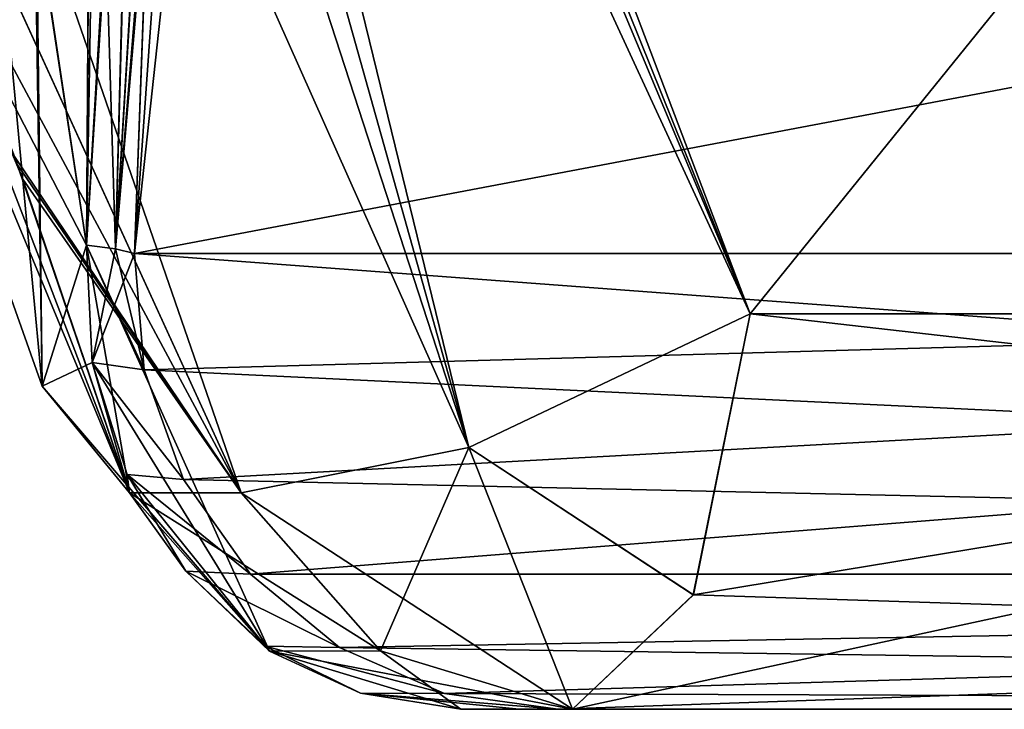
# Model space of a CAD drawing. Header units: inches. Extents: x -9.1 to 9.1, y -3.8 to 4.3.
# Tile 3 of 233: x -8.8975 to -8.8293, y -2.112 to -2.0642. Entities that reach past the tile are written whole.
import ezdxf

# ---------------------------------------------------------------- set-up
doc = ezdxf.new("R2010")
doc.units = ezdxf.units.IN
doc.header["$LTSCALE"] = 65.185185
doc.header["$MEASUREMENT"] = 0
for name, color, linetype in [('13805', 7, 'CONTINUOUS'), ('13887', 7, 'CONTINUOUS'), ('13888', 7, 'CONTINUOUS'), ('13889', 7, 'CONTINUOUS'), ('13890', 7, 'CONTINUOUS'), ('14016', 7, 'CONTINUOUS'), ('14017', 7, 'CONTINUOUS'), ('14021', 7, 'CONTINUOUS'), ('14022', 7, 'CONTINUOUS'), ('14183', 7, 'CONTINUOUS'), ('14184', 7, 'CONTINUOUS'), ('14310', 7, 'CONTINUOUS'), ('14311', 7, 'CONTINUOUS'), ('14312', 7, 'CONTINUOUS'), ('14389', 7, 'CONTINUOUS'), ('14390', 7, 'CONTINUOUS'), ('14391', 7, 'CONTINUOUS'), ('14679', 7, 'CONTINUOUS'), ('14680', 7, 'CONTINUOUS'), ('14691', 7, 'CONTINUOUS'), ('14692', 7, 'CONTINUOUS'), ('14694', 7, 'CONTINUOUS'), ('14755', 7, 'CONTINUOUS'), ('14761', 7, 'CONTINUOUS'), ('14783', 7, 'CONTINUOUS'), ('14789', 7, 'CONTINUOUS'), ('14856', 7, 'CONTINUOUS'), ('14858', 7, 'CONTINUOUS'), ('14860', 7, 'CONTINUOUS'), ('14862', 7, 'CONTINUOUS'), ('14887', 7, 'CONTINUOUS'), ('14888', 7, 'CONTINUOUS'), ('14889', 7, 'CONTINUOUS'), ('14890', 7, 'CONTINUOUS'), ('14891', 7, 'CONTINUOUS'), ('14892', 7, 'CONTINUOUS'), ('14893', 7, 'CONTINUOUS'), ('14894', 7, 'CONTINUOUS'), ('14895', 7, 'CONTINUOUS'), ('14896', 7, 'CONTINUOUS'), ('14897', 7, 'CONTINUOUS'), ('14898', 7, 'CONTINUOUS'), ('14899', 7, 'CONTINUOUS'), ('14900', 7, 'CONTINUOUS'), ('14901', 7, 'CONTINUOUS')]:
    doc.layers.add(name, color=color, linetype=linetype)

msp = doc.modelspace()

# ---------------------------------------------------------------- linework, layer by layer
at = {"layer": '13805', "linetype": 'Continuous'}
for points in [[(-8.866952, -2.112, -2.256126), (-8.862903, -2.112, -2.264627), (-8.85922, -2.112, -2.241625), (-8.866952, -2.112, -2.256126)], [(-8.866952, -2.112, -1.743874), (-8.859219, -2.112, -1.758375), (-8.862903, -2.112, -1.735373), (-8.866952, -2.112, -1.743874)], [(-8.866952, -2.112, 1.743874), (-8.862903, -2.112, 1.735373), (-8.85922, -2.112, 1.758375), (-8.866952, -2.112, 1.743874)], [(-8.866952, -2.112, 2.256126), (-8.859219, -2.112, 2.241625), (-8.862903, -2.112, 2.264627), (-8.866952, -2.112, 2.256126)], [(-8.862903, -2.112, -2.264627), (-8.860232, -2.112, -2.273654), (-8.85922, -2.112, -2.241625), (-8.862903, -2.112, -2.264627)], [(-8.862903, -2.112, -1.735373), (-8.859219, -2.112, -1.758375), (-8.860232, -2.112, -1.726346), (-8.862903, -2.112, -1.735373)], [(-8.862903, -2.112, 1.735373), (-8.860232, -2.112, 1.726346), (-8.85922, -2.112, 1.758375), (-8.862903, -2.112, 1.735373)], [(-8.862903, -2.112, 2.264627), (-8.859219, -2.112, 2.241625), (-8.860232, -2.112, 2.273654), (-8.862903, -2.112, 2.264627)], [(-8.860232, -2.112, -2.273654), (-8.571224, -2.112, -3.633331), (-8.85922, -2.112, -2.241625), (-8.860232, -2.112, -2.273654)], [(-8.859219, -2.112, -1.758375), (-8.606825, -2.112, -1.776855), (-8.860232, -2.112, -1.726346), (-8.859219, -2.112, -1.758375)], [(-8.860232, -2.112, -1.726346), (-8.606825, -2.112, -1.776855), (-8.571224, -2.112, -0.366669), (-8.860232, -2.112, -1.726346)], [(-8.860232, -2.112, 1.726346), (-8.571224, -2.112, 0.366669), (-8.85922, -2.112, 1.758375), (-8.860232, -2.112, 1.726346)], [(-8.859219, -2.112, 2.241625), (-8.606825, -2.112, 2.223145), (-8.860232, -2.112, 2.273654), (-8.859219, -2.112, 2.241625)], [(-8.860232, -2.112, 2.273654), (-8.606825, -2.112, 2.223145), (-8.571224, -2.112, 3.633331), (-8.860232, -2.112, 2.273654)], [(-8.85922, -2.112, -2.241625), (-8.571224, -2.112, -3.633331), (-8.606825, -2.112, -2.223145), (-8.85922, -2.112, -2.241625)], [(-8.85922, -2.112, 1.758375), (-8.571224, -2.112, 0.366669), (-8.606825, -2.112, 1.776855), (-8.85922, -2.112, 1.758375)]]:
    msp.add_3dface(points, dxfattribs=at)
at = {"layer": '13887', "linetype": 'Continuous'}
for points in [[(-8.888448, -2.050677, 2.277503), (-8.889536, -2.08043, 2.279883), (-8.885575, -2.024368, 2.284385), (-8.888448, -2.050677, 2.277503)], [(-8.885575, -2.024368, 2.284385), (-8.889536, -2.08043, 2.279883), (-8.883532, -2.025146, 2.294194), (-8.885575, -2.024368, 2.284385)], [(-8.889536, -2.08043, 2.279883), (-8.600528, -2.08043, 3.639559), (-8.883532, -2.025146, 2.294194), (-8.889536, -2.08043, 2.279883)], [(-8.883532, -2.025146, 2.294194), (-8.600528, -2.08043, 3.639559), (-8.59763, -2.025146, 3.639255), (-8.883532, -2.025146, 2.294194)]]:
    msp.add_3dface(points, dxfattribs=at)
at = {"layer": '13888', "linetype": 'Continuous'}
for points in [[(-8.888507, -2.052287, -1.722369), (-8.600528, -2.08043, -0.360441), (-8.887514, -2.025146, -1.72454), (-8.888507, -2.052287, -1.722369)], [(-8.887514, -2.025146, -1.72454), (-8.600528, -2.08043, -0.360441), (-8.59763, -2.025146, -0.360745), (-8.887514, -2.025146, -1.72454)], [(-8.889536, -2.08043, -1.720117), (-8.600528, -2.08043, -0.360441), (-8.888507, -2.052287, -1.722369), (-8.889536, -2.08043, -1.720117)]]:
    msp.add_3dface(points, dxfattribs=at)
at = {"layer": '13889', "linetype": 'Continuous'}
for points in [[(-8.600528, -2.08043, 0.360441), (-8.889536, -2.08043, 1.720117), (-8.59763, -2.025146, 0.360745), (-8.600528, -2.08043, 0.360441)], [(-8.59763, -2.025146, 0.360745), (-8.889536, -2.08043, 1.720117), (-8.888507, -2.052296, 1.722368), (-8.59763, -2.025146, 0.360745)]]:
    msp.add_3dface(points, dxfattribs=at)
at = {"layer": '13890', "linetype": 'Continuous'}
for points in [[(-8.600528, -2.08043, -3.639559), (-8.889536, -2.08043, -2.279883), (-8.59763, -2.025146, -3.639255), (-8.600528, -2.08043, -3.639559)], [(-8.59763, -2.025146, -3.639255), (-8.889536, -2.08043, -2.279883), (-8.888543, -2.053271, -2.27771), (-8.59763, -2.025146, -3.639255)]]:
    msp.add_3dface(points, dxfattribs=at)
at = {"layer": '14016', "linetype": 'Continuous'}
for points in [[(-8.889536, -2.08043, -2.279883), (-8.600528, -2.08043, -3.639559), (-8.592509, -2.102651, -3.637855), (-8.889536, -2.08043, -2.279883)], [(-8.889536, -2.08043, -2.279883), (-8.592509, -2.102651, -3.637855), (-8.888881, -2.088493, -2.279744), (-8.889536, -2.08043, -2.279883)], [(-8.592509, -2.102651, -3.637855), (-8.886141, -2.096084, -2.279161), (-8.888881, -2.088493, -2.279744), (-8.592509, -2.102651, -3.637855)], [(-8.592509, -2.102651, -3.637855), (-8.881517, -2.102651, -2.278179), (-8.886141, -2.096084, -2.279161), (-8.592509, -2.102651, -3.637855)], [(-8.592509, -2.102651, -3.637855), (-8.875345, -2.107715, -2.276867), (-8.881517, -2.102651, -2.278179), (-8.592509, -2.102651, -3.637855)], [(-8.592509, -2.102651, -3.637855), (-8.571224, -2.112, -3.633331), (-8.875345, -2.107715, -2.276867), (-8.592509, -2.102651, -3.637855)], [(-8.571224, -2.112, -3.633331), (-8.868074, -2.110909, -2.275321), (-8.875345, -2.107715, -2.276867), (-8.571224, -2.112, -3.633331)], [(-8.571224, -2.112, -3.633331), (-8.860232, -2.112, -2.273654), (-8.868074, -2.110909, -2.275321), (-8.571224, -2.112, -3.633331)]]:
    msp.add_3dface(points, dxfattribs=at)
at = {"layer": '14017', "linetype": 'Continuous'}
for points in [[(-8.600528, -2.08043, -0.360441), (-8.889536, -2.08043, -1.720117), (-8.888881, -2.088493, -1.720256), (-8.600528, -2.08043, -0.360441)], [(-8.886142, -2.096084, -1.720838), (-8.600528, -2.08043, -0.360441), (-8.888881, -2.088493, -1.720256), (-8.886142, -2.096084, -1.720838)], [(-8.881518, -2.10265, -1.721821), (-8.600528, -2.08043, -0.360441), (-8.886142, -2.096084, -1.720838), (-8.881518, -2.10265, -1.721821)], [(-8.592509, -2.102651, -0.362145), (-8.600528, -2.08043, -0.360441), (-8.881518, -2.10265, -1.721821), (-8.592509, -2.102651, -0.362145)], [(-8.875346, -2.107715, -1.723133), (-8.592509, -2.102651, -0.362145), (-8.881518, -2.10265, -1.721821), (-8.875346, -2.107715, -1.723133)], [(-8.868074, -2.110909, -1.724679), (-8.592509, -2.102651, -0.362145), (-8.875346, -2.107715, -1.723133), (-8.868074, -2.110909, -1.724679)], [(-8.860232, -2.112, -1.726346), (-8.592509, -2.102651, -0.362145), (-8.868074, -2.110909, -1.724679), (-8.860232, -2.112, -1.726346)], [(-8.860232, -2.112, -1.726346), (-8.571224, -2.112, -0.366669), (-8.592509, -2.102651, -0.362145), (-8.860232, -2.112, -1.726346)]]:
    msp.add_3dface(points, dxfattribs=at)
at = {"layer": '14021', "linetype": 'Continuous'}
for points in [[(-8.889536, -2.08043, 1.720117), (-8.600528, -2.08043, 0.360441), (-8.592509, -2.102651, 0.362145), (-8.889536, -2.08043, 1.720117)], [(-8.888881, -2.088493, 1.720256), (-8.889536, -2.08043, 1.720117), (-8.592509, -2.102651, 0.362145), (-8.888881, -2.088493, 1.720256)], [(-8.886141, -2.096084, 1.720839), (-8.888881, -2.088493, 1.720256), (-8.592509, -2.102651, 0.362145), (-8.886141, -2.096084, 1.720839)], [(-8.881517, -2.102651, 1.721821), (-8.886141, -2.096084, 1.720839), (-8.592509, -2.102651, 0.362145), (-8.881517, -2.102651, 1.721821)], [(-8.875345, -2.107715, 1.723133), (-8.881517, -2.102651, 1.721821), (-8.592509, -2.102651, 0.362145), (-8.875345, -2.107715, 1.723133)], [(-8.571224, -2.112, 0.366669), (-8.875345, -2.107715, 1.723133), (-8.592509, -2.102651, 0.362145), (-8.571224, -2.112, 0.366669)], [(-8.571224, -2.112, 0.366669), (-8.868074, -2.110909, 1.724679), (-8.875345, -2.107715, 1.723133), (-8.571224, -2.112, 0.366669)], [(-8.571224, -2.112, 0.366669), (-8.860232, -2.112, 1.726346), (-8.868074, -2.110909, 1.724679), (-8.571224, -2.112, 0.366669)]]:
    msp.add_3dface(points, dxfattribs=at)
at = {"layer": '14022', "linetype": 'Continuous'}
for points in [[(-8.600528, -2.08043, 3.639559), (-8.889536, -2.08043, 2.279883), (-8.888881, -2.088493, 2.279744), (-8.600528, -2.08043, 3.639559)], [(-8.886142, -2.096084, 2.279162), (-8.600528, -2.08043, 3.639559), (-8.888881, -2.088493, 2.279744), (-8.886142, -2.096084, 2.279162)], [(-8.881518, -2.10265, 2.278179), (-8.600528, -2.08043, 3.639559), (-8.886142, -2.096084, 2.279162), (-8.881518, -2.10265, 2.278179)], [(-8.592509, -2.102651, 3.637855), (-8.600528, -2.08043, 3.639559), (-8.881518, -2.10265, 2.278179), (-8.592509, -2.102651, 3.637855)], [(-8.875346, -2.107715, 2.276867), (-8.592509, -2.102651, 3.637855), (-8.881518, -2.10265, 2.278179), (-8.875346, -2.107715, 2.276867)], [(-8.868074, -2.110909, 2.275321), (-8.592509, -2.102651, 3.637855), (-8.875346, -2.107715, 2.276867), (-8.868074, -2.110909, 2.275321)], [(-8.860232, -2.112, 2.273654), (-8.592509, -2.102651, 3.637855), (-8.868074, -2.110909, 2.275321), (-8.860232, -2.112, 2.273654)], [(-8.860232, -2.112, 2.273654), (-8.571224, -2.112, 3.633331), (-8.592509, -2.102651, 3.637855), (-8.860232, -2.112, 2.273654)]]:
    msp.add_3dface(points, dxfattribs=at)
at = {"layer": '14183', "linetype": 'Continuous'}
for points in [[(-8.716747, -1.923693, -2.218684), (-8.908012, -1.923692, -2.154793), (-8.732535, -2.084615, -2.234628), (-8.716747, -1.923693, -2.218684)], [(-8.732535, -2.084615, -2.234628), (-8.908012, -1.923692, -2.154793), (-8.881953, -1.997517, -2.185516), (-8.732535, -2.084615, -2.234628)], [(-8.881991, -1.997414, -1.814522), (-8.716747, -1.923693, -1.781316), (-8.846909, -2.084615, -1.785608), (-8.881991, -1.997414, -1.814522)], [(-8.846909, -2.084615, -1.785608), (-8.716747, -1.923693, -1.781316), (-8.732535, -2.084615, -1.765372), (-8.846909, -2.084615, -1.785608)], [(-8.846909, -2.084615, -2.214392), (-8.732535, -2.084615, -2.234628), (-8.881953, -1.997517, -2.185516), (-8.846909, -2.084615, -2.214392)]]:
    msp.add_3dface(points, dxfattribs=at)
at = {"layer": '14184', "linetype": 'Continuous'}
for points in [[(-8.716747, -1.923693, 1.781316), (-8.908012, -1.923692, 1.845207), (-8.732535, -2.084615, 1.765372), (-8.716747, -1.923693, 1.781316)], [(-8.732535, -2.084615, 1.765372), (-8.908012, -1.923692, 1.845207), (-8.881953, -1.997517, 1.814484), (-8.732535, -2.084615, 1.765372)], [(-8.881991, -1.997414, 2.185478), (-8.716747, -1.923693, 2.218684), (-8.846909, -2.084615, 2.214392), (-8.881991, -1.997414, 2.185478)], [(-8.846909, -2.084615, 2.214392), (-8.716747, -1.923693, 2.218684), (-8.732535, -2.084615, 2.234628), (-8.846909, -2.084615, 2.214392)], [(-8.846909, -2.084615, 1.785608), (-8.732535, -2.084615, 1.765372), (-8.881953, -1.997517, 1.814484), (-8.846909, -2.084615, 1.785608)]]:
    msp.add_3dface(points, dxfattribs=at)
at = {"layer": '14310', "linetype": 'Continuous'}
for points in [[(-8.89086, -2.08012, -2.275345), (-8.892875, -2.079856, -2.271073), (-8.889432, -2.025545, -2.2696), (-8.89086, -2.08012, -2.275345)], [(-8.889432, -2.025545, -2.2696), (-8.892875, -2.079856, -2.271073), (-8.892493, -2.025859, -2.26428), (-8.889432, -2.025545, -2.2696)], [(-8.887514, -2.025146, -2.27546), (-8.888543, -2.053271, -2.27771), (-8.89086, -2.08012, -2.275345), (-8.887514, -2.025146, -2.27546)], [(-8.887514, -2.025146, -2.27546), (-8.89086, -2.08012, -2.275345), (-8.889432, -2.025545, -2.2696), (-8.887514, -2.025146, -2.27546)], [(-8.892493, -2.025859, -2.26428), (-8.892875, -2.079856, -2.271073), (-8.896332, -2.056853, -2.263494), (-8.892493, -2.025859, -2.26428)], [(-8.888543, -2.053271, -2.27771), (-8.889536, -2.08043, -2.279883), (-8.89086, -2.08012, -2.275345), (-8.888543, -2.053271, -2.27771)]]:
    msp.add_3dface(points, dxfattribs=at)
at = {"layer": '14311', "linetype": 'Continuous'}
for points in [[(-8.89086, -2.08012, -1.724655), (-8.887514, -2.025146, -1.72454), (-8.892512, -2.02586, -1.735747), (-8.89086, -2.08012, -1.724655)], [(-8.887514, -2.025146, -1.72454), (-8.89086, -2.08012, -1.724655), (-8.888507, -2.052287, -1.722369), (-8.887514, -2.025146, -1.72454)], [(-8.896163, -2.05786, -1.736207), (-8.892875, -2.079856, -1.728927), (-8.892512, -2.02586, -1.735747), (-8.896163, -2.05786, -1.736207)], [(-8.892875, -2.079856, -1.728927), (-8.89086, -2.08012, -1.724655), (-8.892512, -2.02586, -1.735747), (-8.892875, -2.079856, -1.728927)], [(-8.889536, -2.08043, -1.720117), (-8.888507, -2.052287, -1.722369), (-8.89086, -2.08012, -1.724655), (-8.889536, -2.08043, -1.720117)]]:
    msp.add_3dface(points, dxfattribs=at)
at = {"layer": '14312', "linetype": 'Continuous'}
for points in [[(-8.896162, -2.05786, 2.263794), (-8.892875, -2.079856, 2.271073), (-8.891685, -2.010278, 2.263371), (-8.896162, -2.05786, 2.263794)], [(-8.891685, -2.010278, 2.263371), (-8.892875, -2.079856, 2.271073), (-8.889092, -2.016558, 2.268907), (-8.891685, -2.010278, 2.263371)], [(-8.892875, -2.079856, 2.271073), (-8.89086, -2.08012, 2.275345), (-8.889092, -2.016558, 2.268907), (-8.892875, -2.079856, 2.271073)], [(-8.89086, -2.08012, 2.275345), (-8.887401, -2.022047, 2.275212), (-8.889092, -2.016558, 2.268907), (-8.89086, -2.08012, 2.275345)], [(-8.887401, -2.022047, 2.275212), (-8.89086, -2.08012, 2.275345), (-8.888448, -2.050677, 2.277503), (-8.887401, -2.022047, 2.275212)], [(-8.889536, -2.08043, 2.279883), (-8.888448, -2.050677, 2.277503), (-8.89086, -2.08012, 2.275345), (-8.889536, -2.08043, 2.279883)]]:
    msp.add_3dface(points, dxfattribs=at)
at = {"layer": '14389', "linetype": 'Continuous'}
for points in [[(-8.892875, -2.079856, -2.271073), (-8.89086, -2.08012, -2.275345), (-8.888881, -2.088493, -2.279744), (-8.892875, -2.079856, -2.271073)], [(-8.892466, -2.087984, -2.270729), (-8.892875, -2.079856, -2.271073), (-8.888881, -2.088493, -2.279744), (-8.892466, -2.087984, -2.270729)], [(-8.89086, -2.08012, -2.275345), (-8.889536, -2.08043, -2.279883), (-8.888881, -2.088493, -2.279744), (-8.89086, -2.08012, -2.275345)], [(-8.890042, -2.095739, -2.269473), (-8.892466, -2.087984, -2.270729), (-8.886141, -2.096084, -2.279161), (-8.890042, -2.095739, -2.269473)], [(-8.886141, -2.096084, -2.279161), (-8.892466, -2.087984, -2.270729), (-8.888881, -2.088493, -2.279744), (-8.886141, -2.096084, -2.279161)], [(-8.885976, -2.10244, -2.267095), (-8.890042, -2.095739, -2.269473), (-8.881517, -2.102651, -2.278179), (-8.885976, -2.10244, -2.267095)], [(-8.881517, -2.102651, -2.278179), (-8.890042, -2.095739, -2.269473), (-8.886141, -2.096084, -2.279161), (-8.881517, -2.102651, -2.278179)], [(-8.880492, -2.107617, -2.2639), (-8.885976, -2.10244, -2.267095), (-8.875345, -2.107715, -2.276867), (-8.880492, -2.107617, -2.2639)], [(-8.875345, -2.107715, -2.276867), (-8.885976, -2.10244, -2.267095), (-8.881517, -2.102651, -2.278179), (-8.875345, -2.107715, -2.276867)], [(-8.873899, -2.110893, -2.260239), (-8.880492, -2.107617, -2.2639), (-8.868074, -2.110909, -2.275321), (-8.873899, -2.110893, -2.260239)], [(-8.868074, -2.110909, -2.275321), (-8.880492, -2.107617, -2.2639), (-8.875345, -2.107715, -2.276867), (-8.868074, -2.110909, -2.275321)], [(-8.860232, -2.112, -2.273654), (-8.862903, -2.112, -2.264627), (-8.873899, -2.110893, -2.260239), (-8.860232, -2.112, -2.273654)], [(-8.860232, -2.112, -2.273654), (-8.873899, -2.110893, -2.260239), (-8.868074, -2.110909, -2.275321), (-8.860232, -2.112, -2.273654)], [(-8.862903, -2.112, -2.264627), (-8.866952, -2.112, -2.256126), (-8.873899, -2.110893, -2.260239), (-8.862903, -2.112, -2.264627)]]:
    msp.add_3dface(points, dxfattribs=at)
at = {"layer": '14390', "linetype": 'Continuous'}
for points in [[(-8.89086, -2.08012, -1.724655), (-8.892875, -2.079856, -1.728927), (-8.892466, -2.087984, -1.729271), (-8.89086, -2.08012, -1.724655)], [(-8.889536, -2.08043, -1.720117), (-8.89086, -2.08012, -1.724655), (-8.892466, -2.087984, -1.729271), (-8.889536, -2.08043, -1.720117)], [(-8.888881, -2.088493, -1.720256), (-8.889536, -2.08043, -1.720117), (-8.892466, -2.087984, -1.729271), (-8.888881, -2.088493, -1.720256)], [(-8.886142, -2.096084, -1.720838), (-8.888881, -2.088493, -1.720256), (-8.892466, -2.087984, -1.729271), (-8.886142, -2.096084, -1.720838)], [(-8.890042, -2.095739, -1.730527), (-8.886142, -2.096084, -1.720838), (-8.892466, -2.087984, -1.729271), (-8.890042, -2.095739, -1.730527)], [(-8.881518, -2.10265, -1.721821), (-8.886142, -2.096084, -1.720838), (-8.890042, -2.095739, -1.730527), (-8.881518, -2.10265, -1.721821)], [(-8.885976, -2.10244, -1.732905), (-8.881518, -2.10265, -1.721821), (-8.890042, -2.095739, -1.730527), (-8.885976, -2.10244, -1.732905)], [(-8.875346, -2.107715, -1.723133), (-8.881518, -2.10265, -1.721821), (-8.885976, -2.10244, -1.732905), (-8.875346, -2.107715, -1.723133)], [(-8.880492, -2.107617, -1.7361), (-8.875346, -2.107715, -1.723133), (-8.885976, -2.10244, -1.732905), (-8.880492, -2.107617, -1.7361)], [(-8.868074, -2.110909, -1.724679), (-8.875346, -2.107715, -1.723133), (-8.880492, -2.107617, -1.7361), (-8.868074, -2.110909, -1.724679)], [(-8.873899, -2.110893, -1.739761), (-8.868074, -2.110909, -1.724679), (-8.880492, -2.107617, -1.7361), (-8.873899, -2.110893, -1.739761)], [(-8.866952, -2.112, -1.743874), (-8.860232, -2.112, -1.726346), (-8.873899, -2.110893, -1.739761), (-8.866952, -2.112, -1.743874)], [(-8.860232, -2.112, -1.726346), (-8.868074, -2.110909, -1.724679), (-8.873899, -2.110893, -1.739761), (-8.860232, -2.112, -1.726346)], [(-8.866952, -2.112, -1.743874), (-8.862903, -2.112, -1.735373), (-8.860232, -2.112, -1.726346), (-8.866952, -2.112, -1.743874)]]:
    msp.add_3dface(points, dxfattribs=at)
at = {"layer": '14391', "linetype": 'Continuous'}
for points in [[(-8.89086, -2.08012, 2.275345), (-8.892875, -2.079856, 2.271073), (-8.892466, -2.087984, 2.270729), (-8.89086, -2.08012, 2.275345)], [(-8.889536, -2.08043, 2.279883), (-8.89086, -2.08012, 2.275345), (-8.892466, -2.087984, 2.270729), (-8.889536, -2.08043, 2.279883)], [(-8.888881, -2.088493, 2.279744), (-8.889536, -2.08043, 2.279883), (-8.892466, -2.087984, 2.270729), (-8.888881, -2.088493, 2.279744)], [(-8.886142, -2.096084, 2.279162), (-8.888881, -2.088493, 2.279744), (-8.892466, -2.087984, 2.270729), (-8.886142, -2.096084, 2.279162)], [(-8.890042, -2.095739, 2.269473), (-8.886142, -2.096084, 2.279162), (-8.892466, -2.087984, 2.270729), (-8.890042, -2.095739, 2.269473)], [(-8.881518, -2.10265, 2.278179), (-8.886142, -2.096084, 2.279162), (-8.890042, -2.095739, 2.269473), (-8.881518, -2.10265, 2.278179)], [(-8.885976, -2.10244, 2.267095), (-8.881518, -2.10265, 2.278179), (-8.890042, -2.095739, 2.269473), (-8.885976, -2.10244, 2.267095)], [(-8.875346, -2.107715, 2.276867), (-8.881518, -2.10265, 2.278179), (-8.885976, -2.10244, 2.267095), (-8.875346, -2.107715, 2.276867)], [(-8.880492, -2.107617, 2.2639), (-8.875346, -2.107715, 2.276867), (-8.885976, -2.10244, 2.267095), (-8.880492, -2.107617, 2.2639)], [(-8.868074, -2.110909, 2.275321), (-8.875346, -2.107715, 2.276867), (-8.880492, -2.107617, 2.2639), (-8.868074, -2.110909, 2.275321)], [(-8.873899, -2.110893, 2.260239), (-8.868074, -2.110909, 2.275321), (-8.880492, -2.107617, 2.2639), (-8.873899, -2.110893, 2.260239)], [(-8.866952, -2.112, 2.256126), (-8.860232, -2.112, 2.273654), (-8.873899, -2.110893, 2.260239), (-8.866952, -2.112, 2.256126)], [(-8.860232, -2.112, 2.273654), (-8.868074, -2.110909, 2.275321), (-8.873899, -2.110893, 2.260239), (-8.860232, -2.112, 2.273654)], [(-8.866952, -2.112, 2.256126), (-8.862903, -2.112, 2.264627), (-8.860232, -2.112, 2.273654), (-8.866952, -2.112, 2.256126)]]:
    msp.add_3dface(points, dxfattribs=at)
at = {"layer": '14679', "linetype": 'Continuous'}
for points in [[(-8.89786, -2.073727, 1.769686), (-8.882145, -2.097, 1.770599), (-8.925053, -2.003293, 1.805113), (-8.89786, -2.073727, 1.769686)], [(-8.889877, -2.097001, 1.756099), (-8.882145, -2.097, 1.770599), (-8.89786, -2.073727, 1.769686), (-8.889877, -2.097001, 1.756099)]]:
    msp.add_3dface(points, dxfattribs=at)
at = {"layer": '14680', "linetype": 'Continuous'}
for points in [[(-8.925113, -2.00315, 2.194825), (-8.882145, -2.097, 2.2294), (-8.90938, -2.046271, 2.218229), (-8.925113, -2.00315, 2.194825)], [(-8.90938, -2.046271, 2.218229), (-8.882145, -2.097, 2.2294), (-8.897266, -2.075294, 2.231125), (-8.90938, -2.046271, 2.218229)], [(-8.882145, -2.097, 2.2294), (-8.889877, -2.097, 2.243901), (-8.897266, -2.075294, 2.231125), (-8.882145, -2.097, 2.2294)]]:
    msp.add_3dface(points, dxfattribs=at)
at = {"layer": '14691', "linetype": 'Continuous'}
for points in [[(-8.897642, -2.0743, -2.23061), (-8.882145, -2.097, -2.229401), (-8.925053, -2.003293, -2.194887), (-8.897642, -2.0743, -2.23061)], [(-8.889877, -2.097, -2.243901), (-8.882145, -2.097, -2.229401), (-8.897642, -2.0743, -2.23061), (-8.889877, -2.097, -2.243901)]]:
    msp.add_3dface(points, dxfattribs=at)
at = {"layer": '14692', "linetype": 'Continuous'}
for points in [[(-8.925113, -2.00315, -1.805175), (-8.882145, -2.097, -1.7706), (-8.90938, -2.046271, -1.781771), (-8.925113, -2.00315, -1.805175)], [(-8.90938, -2.046271, -1.781771), (-8.882145, -2.097, -1.7706), (-8.897267, -2.075294, -1.768875), (-8.90938, -2.046271, -1.781771)], [(-8.882145, -2.097, -1.7706), (-8.889877, -2.097, -1.756099), (-8.897267, -2.075294, -1.768875), (-8.882145, -2.097, -1.7706)]]:
    msp.add_3dface(points, dxfattribs=at)
at = {"layer": '14694', "linetype": 'Continuous'}
for points in [[(-8.89086, -2.08012, 1.724655), (-8.892875, -2.079855, 1.728927), (-8.889432, -2.025545, 1.7304), (-8.89086, -2.08012, 1.724655)], [(-8.889432, -2.025545, 1.7304), (-8.892875, -2.079855, 1.728927), (-8.892493, -2.025859, 1.73572), (-8.889432, -2.025545, 1.7304)], [(-8.887514, -2.025146, 1.72454), (-8.888507, -2.052296, 1.722368), (-8.89086, -2.08012, 1.724655), (-8.887514, -2.025146, 1.72454)], [(-8.887514, -2.025146, 1.72454), (-8.89086, -2.08012, 1.724655), (-8.889432, -2.025545, 1.7304), (-8.887514, -2.025146, 1.72454)], [(-8.892493, -2.025859, 1.73572), (-8.892875, -2.079855, 1.728927), (-8.89643, -2.056276, 1.736675), (-8.892493, -2.025859, 1.73572)], [(-8.888507, -2.052296, 1.722368), (-8.889536, -2.08043, 1.720117), (-8.89086, -2.08012, 1.724655), (-8.888507, -2.052296, 1.722368)]]:
    msp.add_3dface(points, dxfattribs=at)
at = {"layer": '14755', "linetype": 'Continuous'}
for points in [[(-8.9135, -2.040051, 1.759983), (-8.901682, -2.028656, 1.74383), (-8.895922, -2.089625, 1.74226), (-8.9135, -2.040051, 1.759983)], [(-8.901682, -2.028656, 1.74383), (-8.89643, -2.056276, 1.736675), (-8.895922, -2.089625, 1.74226), (-8.901682, -2.028656, 1.74383)], [(-8.889877, -2.097001, 1.756099), (-8.89786, -2.073727, 1.769686), (-8.9135, -2.040051, 1.759983), (-8.889877, -2.097001, 1.756099)], [(-8.889877, -2.097001, 1.756099), (-8.9135, -2.040051, 1.759983), (-8.895922, -2.089625, 1.74226), (-8.889877, -2.097001, 1.756099)], [(-8.89643, -2.056276, 1.736675), (-8.892875, -2.079855, 1.728927), (-8.895922, -2.089625, 1.74226), (-8.89643, -2.056276, 1.736675)]]:
    msp.add_3dface(points, dxfattribs=at)
at = {"layer": '14761', "linetype": 'Continuous'}
for points in [[(-8.90938, -2.046271, 2.218229), (-8.889877, -2.097, 2.243901), (-8.9135, -2.040051, 2.240017), (-8.90938, -2.046271, 2.218229)], [(-8.889877, -2.097, 2.243901), (-8.895922, -2.089625, 2.257741), (-8.9135, -2.040051, 2.240017), (-8.889877, -2.097, 2.243901)], [(-8.892875, -2.079856, 2.271073), (-8.896162, -2.05786, 2.263794), (-8.9135, -2.040051, 2.240017), (-8.892875, -2.079856, 2.271073)], [(-8.895922, -2.089625, 2.257741), (-8.892875, -2.079856, 2.271073), (-8.9135, -2.040051, 2.240017), (-8.895922, -2.089625, 2.257741)], [(-8.889877, -2.097, 2.243901), (-8.90938, -2.046271, 2.218229), (-8.897266, -2.075294, 2.231125), (-8.889877, -2.097, 2.243901)]]:
    msp.add_3dface(points, dxfattribs=at)
at = {"layer": '14783', "linetype": 'Continuous'}
for points in [[(-8.9135, -2.040051, -2.240017), (-8.901682, -2.028656, -2.25617), (-8.895922, -2.089624, -2.257741), (-8.9135, -2.040051, -2.240017)], [(-8.901682, -2.028656, -2.25617), (-8.896332, -2.056853, -2.263494), (-8.895922, -2.089624, -2.257741), (-8.901682, -2.028656, -2.25617)], [(-8.889877, -2.097, -2.243901), (-8.897642, -2.0743, -2.23061), (-8.9135, -2.040051, -2.240017), (-8.889877, -2.097, -2.243901)], [(-8.889877, -2.097, -2.243901), (-8.9135, -2.040051, -2.240017), (-8.895922, -2.089624, -2.257741), (-8.889877, -2.097, -2.243901)], [(-8.896332, -2.056853, -2.263494), (-8.892875, -2.079856, -2.271073), (-8.895922, -2.089624, -2.257741), (-8.896332, -2.056853, -2.263494)]]:
    msp.add_3dface(points, dxfattribs=at)
at = {"layer": '14789', "linetype": 'Continuous'}
for points in [[(-8.90938, -2.046271, -1.781771), (-8.889877, -2.097, -1.756099), (-8.9135, -2.040051, -1.759983), (-8.90938, -2.046271, -1.781771)], [(-8.889877, -2.097, -1.756099), (-8.895922, -2.089625, -1.742259), (-8.9135, -2.040051, -1.759983), (-8.889877, -2.097, -1.756099)], [(-8.892875, -2.079856, -1.728927), (-8.896163, -2.05786, -1.736207), (-8.9135, -2.040051, -1.759983), (-8.892875, -2.079856, -1.728927)], [(-8.895922, -2.089625, -1.742259), (-8.892875, -2.079856, -1.728927), (-8.9135, -2.040051, -1.759983), (-8.895922, -2.089625, -1.742259)], [(-8.889877, -2.097, -1.756099), (-8.90938, -2.046271, -1.781771), (-8.897267, -2.075294, -1.768875), (-8.889877, -2.097, -1.756099)]]:
    msp.add_3dface(points, dxfattribs=at)
at = {"layer": '14856', "linetype": 'Continuous'}
for points in [[(-8.922991, -1.92, -2.143678), (-8.941347, -1.925781, -2.145641), (-8.866379, -2.093878, -2.215024), (-8.922991, -1.92, -2.143678)], [(-8.922991, -1.92, -2.143678), (-8.846909, -2.084615, -2.214392), (-8.915042, -1.921778, -2.148514), (-8.922991, -1.92, -2.143678)], [(-8.846909, -2.084615, -2.214392), (-8.922991, -1.92, -2.143678), (-8.866379, -2.093878, -2.215024), (-8.846909, -2.084615, -2.214392)], [(-8.846909, -2.084615, -2.214392), (-8.908012, -1.923692, -2.154793), (-8.915042, -1.921778, -2.148514), (-8.846909, -2.084615, -2.214392)], [(-8.908012, -1.923692, -2.154793), (-8.846909, -2.084615, -2.214392), (-8.881953, -1.997517, -2.185516), (-8.908012, -1.923692, -2.154793)], [(-8.925053, -2.003293, -2.194887), (-8.882145, -2.097, -2.229401), (-8.941347, -1.925781, -2.145641), (-8.925053, -2.003293, -2.194887)], [(-8.941347, -1.925781, -2.145641), (-8.882145, -2.097, -2.229401), (-8.866379, -2.093878, -2.215024), (-8.941347, -1.925781, -2.145641)]]:
    msp.add_3dface(points, dxfattribs=at)
at = {"layer": '14858', "linetype": 'Continuous'}
for points in [[(-8.941348, -1.925781, -1.854359), (-8.922991, -1.92, -1.856322), (-8.866376, -2.093877, -1.784978), (-8.941348, -1.925781, -1.854359)], [(-8.922991, -1.92, -1.856322), (-8.914651, -1.921873, -1.851192), (-8.866376, -2.093877, -1.784978), (-8.922991, -1.92, -1.856322)], [(-8.914651, -1.921873, -1.851192), (-8.908012, -1.923693, -1.845208), (-8.866376, -2.093877, -1.784978), (-8.914651, -1.921873, -1.851192)], [(-8.908012, -1.923693, -1.845208), (-8.881991, -1.997414, -1.814522), (-8.846909, -2.084615, -1.785608), (-8.908012, -1.923693, -1.845208)], [(-8.908012, -1.923693, -1.845208), (-8.846909, -2.084615, -1.785608), (-8.866376, -2.093877, -1.784978), (-8.908012, -1.923693, -1.845208)], [(-8.882145, -2.097, -1.7706), (-8.925113, -2.00315, -1.805175), (-8.941348, -1.925781, -1.854359), (-8.882145, -2.097, -1.7706)], [(-8.882145, -2.097, -1.7706), (-8.941348, -1.925781, -1.854359), (-8.866376, -2.093877, -1.784978), (-8.882145, -2.097, -1.7706)]]:
    msp.add_3dface(points, dxfattribs=at)
at = {"layer": '14860', "linetype": 'Continuous'}
for points in [[(-8.922991, -1.92, 1.856322), (-8.941347, -1.925781, 1.854359), (-8.866379, -2.093878, 1.784976), (-8.922991, -1.92, 1.856322)], [(-8.922991, -1.92, 1.856322), (-8.846909, -2.084615, 1.785608), (-8.915042, -1.921778, 1.851486), (-8.922991, -1.92, 1.856322)], [(-8.846909, -2.084615, 1.785608), (-8.922991, -1.92, 1.856322), (-8.866379, -2.093878, 1.784976), (-8.846909, -2.084615, 1.785608)], [(-8.846909, -2.084615, 1.785608), (-8.908012, -1.923692, 1.845207), (-8.915042, -1.921778, 1.851486), (-8.846909, -2.084615, 1.785608)], [(-8.908012, -1.923692, 1.845207), (-8.846909, -2.084615, 1.785608), (-8.881953, -1.997517, 1.814484), (-8.908012, -1.923692, 1.845207)], [(-8.925053, -2.003293, 1.805113), (-8.882145, -2.097, 1.770599), (-8.941347, -1.925781, 1.854359), (-8.925053, -2.003293, 1.805113)], [(-8.941347, -1.925781, 1.854359), (-8.882145, -2.097, 1.770599), (-8.866379, -2.093878, 1.784976), (-8.941347, -1.925781, 1.854359)]]:
    msp.add_3dface(points, dxfattribs=at)
at = {"layer": '14862', "linetype": 'Continuous'}
for points in [[(-8.941348, -1.925781, 2.145641), (-8.922991, -1.92, 2.143678), (-8.866376, -2.093877, 2.215022), (-8.941348, -1.925781, 2.145641)], [(-8.922991, -1.92, 2.143678), (-8.914651, -1.921873, 2.148808), (-8.866376, -2.093877, 2.215022), (-8.922991, -1.92, 2.143678)], [(-8.914651, -1.921873, 2.148808), (-8.908012, -1.923693, 2.154792), (-8.866376, -2.093877, 2.215022), (-8.914651, -1.921873, 2.148808)], [(-8.908012, -1.923693, 2.154792), (-8.881991, -1.997414, 2.185478), (-8.846909, -2.084615, 2.214392), (-8.908012, -1.923693, 2.154792)], [(-8.908012, -1.923693, 2.154792), (-8.846909, -2.084615, 2.214392), (-8.866376, -2.093877, 2.215022), (-8.908012, -1.923693, 2.154792)], [(-8.882145, -2.097, 2.2294), (-8.925113, -2.00315, 2.194825), (-8.941348, -1.925781, 2.145641), (-8.882145, -2.097, 2.2294)], [(-8.882145, -2.097, 2.2294), (-8.941348, -1.925781, 2.145641), (-8.866376, -2.093877, 2.215022), (-8.882145, -2.097, 2.2294)]]:
    msp.add_3dface(points, dxfattribs=at)
at = {"layer": '14887', "linetype": 'Continuous'}
for points in [[(-8.895922, -2.089624, -2.257741), (-8.892875, -2.079856, -2.271073), (-8.892466, -2.087984, -2.270729), (-8.895922, -2.089624, -2.257741)], [(-8.889877, -2.097, -2.243901), (-8.895922, -2.089624, -2.257741), (-8.892466, -2.087984, -2.270729), (-8.889877, -2.097, -2.243901)], [(-8.890042, -2.095739, -2.269473), (-8.889877, -2.097, -2.243901), (-8.892466, -2.087984, -2.270729), (-8.890042, -2.095739, -2.269473)], [(-8.880188, -2.107981, -2.249068), (-8.889877, -2.097, -2.243901), (-8.890042, -2.095739, -2.269473), (-8.880188, -2.107981, -2.249068)], [(-8.885976, -2.10244, -2.267095), (-8.880188, -2.107981, -2.249068), (-8.890042, -2.095739, -2.269473), (-8.885976, -2.10244, -2.267095)], [(-8.880492, -2.107617, -2.2639), (-8.880188, -2.107981, -2.249068), (-8.885976, -2.10244, -2.267095), (-8.880492, -2.107617, -2.2639)], [(-8.873899, -2.110893, -2.260239), (-8.880188, -2.107981, -2.249068), (-8.880492, -2.107617, -2.2639), (-8.873899, -2.110893, -2.260239)], [(-8.866952, -2.112, -2.256126), (-8.880188, -2.107981, -2.249068), (-8.873899, -2.110893, -2.260239), (-8.866952, -2.112, -2.256126)]]:
    msp.add_3dface(points, dxfattribs=at)
at = {"layer": '14888', "linetype": 'Continuous'}
for points in [[(-8.882145, -2.097, -2.229401), (-8.889877, -2.097, -2.243901), (-8.872509, -2.107945, -2.234539), (-8.882145, -2.097, -2.229401)], [(-8.872509, -2.107945, -2.234539), (-8.889877, -2.097, -2.243901), (-8.880188, -2.107981, -2.249068), (-8.872509, -2.107945, -2.234539)], [(-8.85922, -2.112, -2.241625), (-8.872509, -2.107945, -2.234539), (-8.880188, -2.107981, -2.249068), (-8.85922, -2.112, -2.241625)], [(-8.866952, -2.112, -2.256126), (-8.85922, -2.112, -2.241625), (-8.880188, -2.107981, -2.249068), (-8.866952, -2.112, -2.256126)]]:
    msp.add_3dface(points, dxfattribs=at)
at = {"layer": '14889', "linetype": 'Continuous'}
for points in [[(-8.846909, -2.084615, -2.214392), (-8.866379, -2.093878, -2.215024), (-8.850823, -2.104072, -2.223123), (-8.846909, -2.084615, -2.214392)], [(-8.882145, -2.097, -2.229401), (-8.85922, -2.112, -2.241625), (-8.866379, -2.093878, -2.215024), (-8.882145, -2.097, -2.229401)], [(-8.866379, -2.093878, -2.215024), (-8.85922, -2.112, -2.241625), (-8.850823, -2.104072, -2.223123), (-8.866379, -2.093878, -2.215024)], [(-8.85922, -2.112, -2.241625), (-8.882145, -2.097, -2.229401), (-8.872509, -2.107945, -2.234539), (-8.85922, -2.112, -2.241625)]]:
    msp.add_3dface(points, dxfattribs=at)
at = {"layer": '14890', "linetype": 'Continuous'}
for points in [[(-8.606825, -2.112, -1.776855), (-8.859219, -2.112, -1.758375), (-8.732535, -2.084615, -1.765372), (-8.606825, -2.112, -1.776855)], [(-8.732535, -2.084615, -1.765372), (-8.859219, -2.112, -1.758375), (-8.850852, -2.104075, -1.776887), (-8.732535, -2.084615, -1.765372)], [(-8.846909, -2.084615, -1.785608), (-8.732535, -2.084615, -1.765372), (-8.850852, -2.104075, -1.776887), (-8.846909, -2.084615, -1.785608)], [(-8.606825, -2.112, -2.223145), (-8.846909, -2.084615, -2.214392), (-8.850823, -2.104072, -2.223123), (-8.606825, -2.112, -2.223145)], [(-8.606825, -2.112, -2.223145), (-8.732535, -2.084615, -2.234628), (-8.846909, -2.084615, -2.214392), (-8.606825, -2.112, -2.223145)], [(-8.85922, -2.112, -2.241625), (-8.606825, -2.112, -2.223145), (-8.850823, -2.104072, -2.223123), (-8.85922, -2.112, -2.241625)]]:
    msp.add_3dface(points, dxfattribs=at)
at = {"layer": '14891', "linetype": 'Continuous'}
for points in [[(-8.866376, -2.093877, -1.784978), (-8.846909, -2.084615, -1.785608), (-8.850852, -2.104075, -1.776887), (-8.866376, -2.093877, -1.784978)], [(-8.882145, -2.097, -1.7706), (-8.866376, -2.093877, -1.784978), (-8.87251, -2.107945, -1.765462), (-8.882145, -2.097, -1.7706)], [(-8.866376, -2.093877, -1.784978), (-8.859219, -2.112, -1.758375), (-8.87251, -2.107945, -1.765462), (-8.866376, -2.093877, -1.784978)], [(-8.859219, -2.112, -1.758375), (-8.866376, -2.093877, -1.784978), (-8.850852, -2.104075, -1.776887), (-8.859219, -2.112, -1.758375)]]:
    msp.add_3dface(points, dxfattribs=at)
at = {"layer": '14892', "linetype": 'Continuous'}
for points in [[(-8.889877, -2.097, -1.756099), (-8.882145, -2.097, -1.7706), (-8.87251, -2.107945, -1.765462), (-8.889877, -2.097, -1.756099)], [(-8.880188, -2.107981, -1.750932), (-8.889877, -2.097, -1.756099), (-8.87251, -2.107945, -1.765462), (-8.880188, -2.107981, -1.750932)], [(-8.859219, -2.112, -1.758375), (-8.880188, -2.107981, -1.750932), (-8.87251, -2.107945, -1.765462), (-8.859219, -2.112, -1.758375)], [(-8.859219, -2.112, -1.758375), (-8.866952, -2.112, -1.743874), (-8.880188, -2.107981, -1.750932), (-8.859219, -2.112, -1.758375)]]:
    msp.add_3dface(points, dxfattribs=at)
at = {"layer": '14893', "linetype": 'Continuous'}
for points in [[(-8.892875, -2.079856, -1.728927), (-8.895922, -2.089625, -1.742259), (-8.880188, -2.107981, -1.750932), (-8.892875, -2.079856, -1.728927)], [(-8.892466, -2.087984, -1.729271), (-8.892875, -2.079856, -1.728927), (-8.880188, -2.107981, -1.750932), (-8.892466, -2.087984, -1.729271)], [(-8.890042, -2.095739, -1.730527), (-8.892466, -2.087984, -1.729271), (-8.880188, -2.107981, -1.750932), (-8.890042, -2.095739, -1.730527)], [(-8.895922, -2.089625, -1.742259), (-8.889877, -2.097, -1.756099), (-8.880188, -2.107981, -1.750932), (-8.895922, -2.089625, -1.742259)], [(-8.885976, -2.10244, -1.732905), (-8.890042, -2.095739, -1.730527), (-8.880188, -2.107981, -1.750932), (-8.885976, -2.10244, -1.732905)], [(-8.880492, -2.107617, -1.7361), (-8.885976, -2.10244, -1.732905), (-8.880188, -2.107981, -1.750932), (-8.880492, -2.107617, -1.7361)], [(-8.873899, -2.110893, -1.739761), (-8.880492, -2.107617, -1.7361), (-8.880188, -2.107981, -1.750932), (-8.873899, -2.110893, -1.739761)], [(-8.866952, -2.112, -1.743874), (-8.873899, -2.110893, -1.739761), (-8.880188, -2.107981, -1.750932), (-8.866952, -2.112, -1.743874)]]:
    msp.add_3dface(points, dxfattribs=at)
at = {"layer": '14894', "linetype": 'Continuous'}
for points in [[(-8.892875, -2.079855, 1.728927), (-8.89086, -2.08012, 1.724655), (-8.888881, -2.088493, 1.720256), (-8.892875, -2.079855, 1.728927)], [(-8.892466, -2.087984, 1.729272), (-8.892875, -2.079855, 1.728927), (-8.888881, -2.088493, 1.720256), (-8.892466, -2.087984, 1.729272)], [(-8.89086, -2.08012, 1.724655), (-8.889536, -2.08043, 1.720117), (-8.888881, -2.088493, 1.720256), (-8.89086, -2.08012, 1.724655)], [(-8.890042, -2.095738, 1.730528), (-8.892466, -2.087984, 1.729272), (-8.886141, -2.096084, 1.720839), (-8.890042, -2.095738, 1.730528)], [(-8.886141, -2.096084, 1.720839), (-8.892466, -2.087984, 1.729272), (-8.888881, -2.088493, 1.720256), (-8.886141, -2.096084, 1.720839)], [(-8.885977, -2.102439, 1.732905), (-8.890042, -2.095738, 1.730528), (-8.881517, -2.102651, 1.721821), (-8.885977, -2.102439, 1.732905)], [(-8.881517, -2.102651, 1.721821), (-8.890042, -2.095738, 1.730528), (-8.886141, -2.096084, 1.720839), (-8.881517, -2.102651, 1.721821)], [(-8.880493, -2.107617, 1.7361), (-8.885977, -2.102439, 1.732905), (-8.875345, -2.107715, 1.723133), (-8.880493, -2.107617, 1.7361)], [(-8.875345, -2.107715, 1.723133), (-8.885977, -2.102439, 1.732905), (-8.881517, -2.102651, 1.721821), (-8.875345, -2.107715, 1.723133)], [(-8.873899, -2.110893, 1.739762), (-8.880493, -2.107617, 1.7361), (-8.868074, -2.110909, 1.724679), (-8.873899, -2.110893, 1.739762)], [(-8.868074, -2.110909, 1.724679), (-8.880493, -2.107617, 1.7361), (-8.875345, -2.107715, 1.723133), (-8.868074, -2.110909, 1.724679)], [(-8.860232, -2.112, 1.726346), (-8.862903, -2.112, 1.735373), (-8.873899, -2.110893, 1.739762), (-8.860232, -2.112, 1.726346)], [(-8.860232, -2.112, 1.726346), (-8.873899, -2.110893, 1.739762), (-8.868074, -2.110909, 1.724679), (-8.860232, -2.112, 1.726346)], [(-8.862903, -2.112, 1.735373), (-8.866952, -2.112, 1.743874), (-8.873899, -2.110893, 1.739762), (-8.862903, -2.112, 1.735373)]]:
    msp.add_3dface(points, dxfattribs=at)
at = {"layer": '14895', "linetype": 'Continuous'}
for points in [[(-8.892875, -2.079855, 1.728927), (-8.889877, -2.097001, 1.756099), (-8.895922, -2.089625, 1.74226), (-8.892875, -2.079855, 1.728927)], [(-8.889877, -2.097001, 1.756099), (-8.892875, -2.079855, 1.728927), (-8.892466, -2.087984, 1.729272), (-8.889877, -2.097001, 1.756099)], [(-8.890042, -2.095738, 1.730528), (-8.889877, -2.097001, 1.756099), (-8.892466, -2.087984, 1.729272), (-8.890042, -2.095738, 1.730528)], [(-8.885977, -2.102439, 1.732905), (-8.889877, -2.097001, 1.756099), (-8.890042, -2.095738, 1.730528), (-8.885977, -2.102439, 1.732905)], [(-8.880187, -2.107981, 1.750932), (-8.889877, -2.097001, 1.756099), (-8.885977, -2.102439, 1.732905), (-8.880187, -2.107981, 1.750932)], [(-8.880493, -2.107617, 1.7361), (-8.880187, -2.107981, 1.750932), (-8.885977, -2.102439, 1.732905), (-8.880493, -2.107617, 1.7361)], [(-8.873899, -2.110893, 1.739762), (-8.880187, -2.107981, 1.750932), (-8.880493, -2.107617, 1.7361), (-8.873899, -2.110893, 1.739762)], [(-8.866952, -2.112, 1.743874), (-8.880187, -2.107981, 1.750932), (-8.873899, -2.110893, 1.739762), (-8.866952, -2.112, 1.743874)]]:
    msp.add_3dface(points, dxfattribs=at)
at = {"layer": '14896', "linetype": 'Continuous'}
for points in [[(-8.882145, -2.097, 1.770599), (-8.889877, -2.097001, 1.756099), (-8.872509, -2.107945, 1.765461), (-8.882145, -2.097, 1.770599)], [(-8.872509, -2.107945, 1.765461), (-8.889877, -2.097001, 1.756099), (-8.880187, -2.107981, 1.750932), (-8.872509, -2.107945, 1.765461)], [(-8.866952, -2.112, 1.743874), (-8.872509, -2.107945, 1.765461), (-8.880187, -2.107981, 1.750932), (-8.866952, -2.112, 1.743874)], [(-8.866952, -2.112, 1.743874), (-8.85922, -2.112, 1.758375), (-8.872509, -2.107945, 1.765461), (-8.866952, -2.112, 1.743874)]]:
    msp.add_3dface(points, dxfattribs=at)
at = {"layer": '14897', "linetype": 'Continuous'}
for points in [[(-8.846909, -2.084615, 1.785608), (-8.866379, -2.093878, 1.784976), (-8.850823, -2.104072, 1.776877), (-8.846909, -2.084615, 1.785608)], [(-8.882145, -2.097, 1.770599), (-8.85922, -2.112, 1.758375), (-8.866379, -2.093878, 1.784976), (-8.882145, -2.097, 1.770599)], [(-8.866379, -2.093878, 1.784976), (-8.85922, -2.112, 1.758375), (-8.850823, -2.104072, 1.776877), (-8.866379, -2.093878, 1.784976)], [(-8.85922, -2.112, 1.758375), (-8.882145, -2.097, 1.770599), (-8.872509, -2.107945, 1.765461), (-8.85922, -2.112, 1.758375)]]:
    msp.add_3dface(points, dxfattribs=at)
at = {"layer": '14898', "linetype": 'Continuous'}
for points in [[(-8.606825, -2.112, 2.223145), (-8.859219, -2.112, 2.241625), (-8.732535, -2.084615, 2.234628), (-8.606825, -2.112, 2.223145)], [(-8.732535, -2.084615, 2.234628), (-8.859219, -2.112, 2.241625), (-8.850852, -2.104075, 2.223113), (-8.732535, -2.084615, 2.234628)], [(-8.846909, -2.084615, 2.214392), (-8.732535, -2.084615, 2.234628), (-8.850852, -2.104075, 2.223113), (-8.846909, -2.084615, 2.214392)], [(-8.606825, -2.112, 1.776855), (-8.846909, -2.084615, 1.785608), (-8.850823, -2.104072, 1.776877), (-8.606825, -2.112, 1.776855)], [(-8.606825, -2.112, 1.776855), (-8.732535, -2.084615, 1.765372), (-8.846909, -2.084615, 1.785608), (-8.606825, -2.112, 1.776855)], [(-8.85922, -2.112, 1.758375), (-8.606825, -2.112, 1.776855), (-8.850823, -2.104072, 1.776877), (-8.85922, -2.112, 1.758375)]]:
    msp.add_3dface(points, dxfattribs=at)
at = {"layer": '14899', "linetype": 'Continuous'}
for points in [[(-8.866376, -2.093877, 2.215022), (-8.846909, -2.084615, 2.214392), (-8.850852, -2.104075, 2.223113), (-8.866376, -2.093877, 2.215022)], [(-8.882145, -2.097, 2.2294), (-8.866376, -2.093877, 2.215022), (-8.87251, -2.107945, 2.234538), (-8.882145, -2.097, 2.2294)], [(-8.866376, -2.093877, 2.215022), (-8.859219, -2.112, 2.241625), (-8.87251, -2.107945, 2.234538), (-8.866376, -2.093877, 2.215022)], [(-8.859219, -2.112, 2.241625), (-8.866376, -2.093877, 2.215022), (-8.850852, -2.104075, 2.223113), (-8.859219, -2.112, 2.241625)]]:
    msp.add_3dface(points, dxfattribs=at)
at = {"layer": '14900', "linetype": 'Continuous'}
for points in [[(-8.889877, -2.097, 2.243901), (-8.882145, -2.097, 2.2294), (-8.87251, -2.107945, 2.234538), (-8.889877, -2.097, 2.243901)], [(-8.880188, -2.107981, 2.249068), (-8.889877, -2.097, 2.243901), (-8.87251, -2.107945, 2.234538), (-8.880188, -2.107981, 2.249068)], [(-8.859219, -2.112, 2.241625), (-8.880188, -2.107981, 2.249068), (-8.87251, -2.107945, 2.234538), (-8.859219, -2.112, 2.241625)], [(-8.859219, -2.112, 2.241625), (-8.866952, -2.112, 2.256126), (-8.880188, -2.107981, 2.249068), (-8.859219, -2.112, 2.241625)]]:
    msp.add_3dface(points, dxfattribs=at)
at = {"layer": '14901', "linetype": 'Continuous'}
for points in [[(-8.892875, -2.079856, 2.271073), (-8.895922, -2.089625, 2.257741), (-8.880188, -2.107981, 2.249068), (-8.892875, -2.079856, 2.271073)], [(-8.892466, -2.087984, 2.270729), (-8.892875, -2.079856, 2.271073), (-8.880188, -2.107981, 2.249068), (-8.892466, -2.087984, 2.270729)], [(-8.890042, -2.095739, 2.269473), (-8.892466, -2.087984, 2.270729), (-8.880188, -2.107981, 2.249068), (-8.890042, -2.095739, 2.269473)], [(-8.895922, -2.089625, 2.257741), (-8.889877, -2.097, 2.243901), (-8.880188, -2.107981, 2.249068), (-8.895922, -2.089625, 2.257741)], [(-8.885976, -2.10244, 2.267095), (-8.890042, -2.095739, 2.269473), (-8.880188, -2.107981, 2.249068), (-8.885976, -2.10244, 2.267095)], [(-8.880492, -2.107617, 2.2639), (-8.885976, -2.10244, 2.267095), (-8.880188, -2.107981, 2.249068), (-8.880492, -2.107617, 2.2639)], [(-8.873899, -2.110893, 2.260239), (-8.880492, -2.107617, 2.2639), (-8.880188, -2.107981, 2.249068), (-8.873899, -2.110893, 2.260239)], [(-8.866952, -2.112, 2.256126), (-8.873899, -2.110893, 2.260239), (-8.880188, -2.107981, 2.249068), (-8.866952, -2.112, 2.256126)]]:
    msp.add_3dface(points, dxfattribs=at)

doc.saveas('drawing.dxf')
